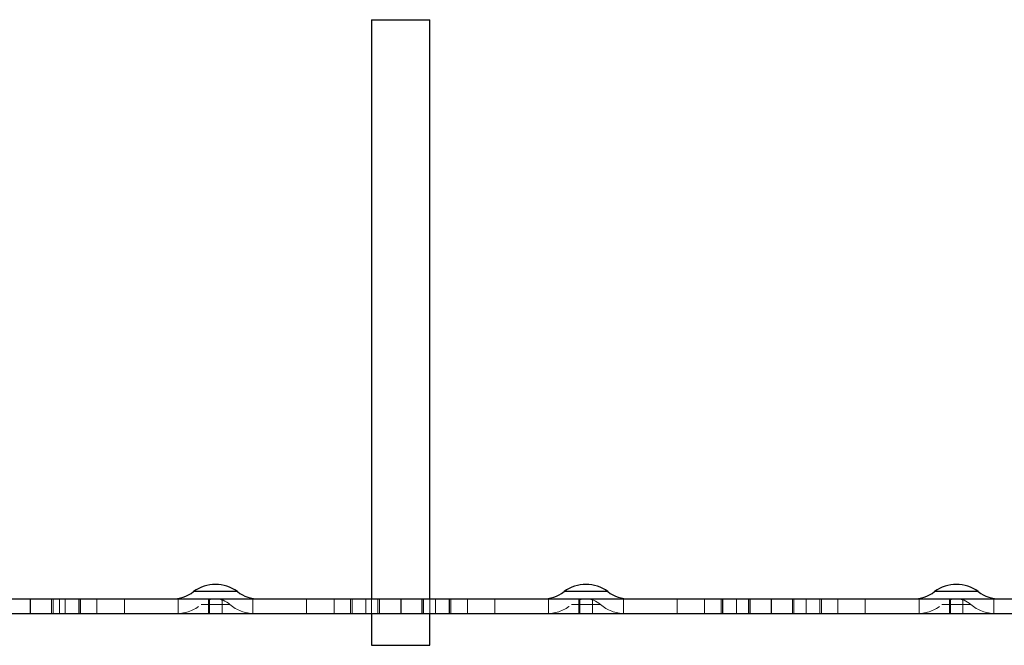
# Model space of a CAD drawing. Header units: inches. Extents: x 7.3 to 43.3, y -43.5 to -20.4.
# Tile 55 of 136: x 29.3 to 33.6, y -36.7 to -34. Entities that reach past the tile are written whole.
import ezdxf

# ---------------------------------------------------------------- set-up
doc = ezdxf.new("R2010")
doc.units = ezdxf.units.IN
doc.header["$LTSCALE"] = 0.5
doc.header["$MEASUREMENT"] = 0
doc.linetypes.add('HIDDEN', pattern=[0.225, 0.15, -0.075])
doc.layers.add('APP-M-S', color=30, linetype='Continuous')
doc.layers.add('PUN-M-S2', color=1, linetype='Continuous')

msp = doc.modelspace()

# ---------------------------------------------------------------- linework, layer by layer
at = {"layer": 'APP-M-S', "linetype": 'Continuous', "lineweight": 25}
for p, q in [((27.7641, -36.5187), (29.3641, -36.5187)), ((29.3641, -36.5187), (29.3641, -36.5817)), ((29.3641, -36.5187), (30.9641, -36.5187)), ((29.3641, -36.5187), (29.3641, -36.5817)), ((30.2586, -36.4872), (30.0696, -36.4872)), ((30.9641, -36.5187), (30.9641, -36.5817)), ((30.9641, -36.5187), (30.9641, -36.5817)), ((30.9641, -36.5187), (32.5641, -36.5187)), ((31.8586, -36.4872), (31.6696, -36.4872)), ((32.5641, -36.5187), (32.5641, -36.5817)), ((32.5641, -36.5187), (32.5641, -36.5817)), ((32.5641, -36.5187), (34.1641, -36.5187)), ((33.4586, -36.4872), (33.2696, -36.4872)), ((27.7641, -36.5817), (29.3641, -36.5817)), ((29.3641, -36.5817), (30.9641, -36.5817)), ((30.9641, -36.5817), (32.5641, -36.5817)), ((32.5641, -36.5817), (34.1641, -36.5817))]:
    msp.add_line(p, q, dxfattribs=at)
at = {"layer": 'APP-M-S', "linetype": 'HIDDEN', "lineweight": 18}
for p, q in [((29.4555, -36.5187), (29.4555, -36.5817)), ((29.4555, -36.5817), (29.4555, -36.5187)), ((29.4565, -36.5187), (29.4565, -36.5817)), ((29.4565, -36.5817), (29.4565, -36.5187)), ((29.4625, -36.5817), (29.4625, -36.5187)), ((29.4625, -36.5817), (29.4625, -36.5187)), ((29.4901, -36.5817), (29.4901, -36.5187)), ((29.5145, -36.5817), (29.5145, -36.5187)), ((29.5145, -36.5817), (29.5145, -36.5187)), ((29.5736, -36.5187), (29.5736, -36.5817)), ((29.5736, -36.5817), (29.5736, -36.5187)), ((29.5746, -36.5817), (29.5746, -36.5187)), ((29.5746, -36.5187), (29.5746, -36.5817)), ((29.5746, -36.5817), (29.5746, -36.5187)), ((29.5746, -36.5817), (29.5746, -36.5187)), ((29.5806, -36.5817), (29.5806, -36.5187)), ((29.5806, -36.5817), (29.5806, -36.5187)), ((29.6523, -36.5187), (29.6523, -36.5817)), ((29.6523, -36.5817), (29.6523, -36.5187)), ((29.7704, -36.5187), (29.7704, -36.5817)), ((29.7704, -36.5817), (29.7704, -36.5187)), ((30.0027, -36.5187), (30.0027, -36.5817)), ((30.0027, -36.5817), (30.0027, -36.5187)), ((30.0696, -36.4872), (30.2586, -36.4872)), ((30.1336, -36.5817), (30.1336, -36.5187)), ((30.1336, -36.5187), (30.1336, -36.5817)), ((30.1336, -36.5817), (30.1336, -36.5187)), ((30.1336, -36.5817), (30.1336, -36.5187)), ((30.138, -36.5187), (30.138, -36.5817)), ((30.138, -36.5817), (30.138, -36.5187)), ((30.138, -36.5817), (30.138, -36.5187)), ((30.138, -36.5817), (30.138, -36.5187)), ((30.1922, -36.5817), (30.1922, -36.5187)), ((30.1922, -36.5817), (30.1922, -36.5187)), ((30.3255, -36.5187), (30.3255, -36.5817)), ((30.3255, -36.5817), (30.3255, -36.5187)), ((30.5578, -36.5187), (30.5578, -36.5817)), ((30.5578, -36.5817), (30.5578, -36.5187)), ((30.6759, -36.5187), (30.6759, -36.5817)), ((30.6759, -36.5817), (30.6759, -36.5187)), ((30.7477, -36.5187), (30.7477, -36.5817)), ((30.7477, -36.5187), (30.7477, -36.5817)), ((30.7537, -36.5187), (30.7537, -36.5817)), ((30.7537, -36.5817), (30.7537, -36.5187)), ((30.7537, -36.5817), (30.7537, -36.5187)), ((30.7537, -36.5817), (30.7537, -36.5187)), ((30.7547, -36.5187), (30.7547, -36.5817)), ((30.7547, -36.5187), (30.7547, -36.5187)), ((30.7547, -36.5817), (30.7547, -36.5187)), ((30.8137, -36.5817), (30.8137, -36.5187)), ((30.8137, -36.5817), (30.8137, -36.5187)), ((30.8381, -36.5187), (30.8381, -36.5817)), ((30.8658, -36.5187), (30.8658, -36.5817)), ((30.8658, -36.5187), (30.8658, -36.5817)), ((30.8718, -36.5817), (30.8718, -36.5187)), ((30.8718, -36.5817), (30.8718, -36.5187)), ((30.8728, -36.5187), (30.8728, -36.5817)), ((30.8728, -36.5817), (30.8728, -36.5187)), ((31.0555, -36.5187), (31.0555, -36.5817)), ((31.0555, -36.5817), (31.0555, -36.5187)), ((31.0565, -36.5187), (31.0565, -36.5817)), ((31.0565, -36.5817), (31.0565, -36.5187)), ((31.0625, -36.5817), (31.0625, -36.5187)), ((31.0625, -36.5817), (31.0625, -36.5187)), ((31.0901, -36.5817), (31.0901, -36.5187)), ((31.1145, -36.5817), (31.1145, -36.5187)), ((31.1145, -36.5817), (31.1145, -36.5187)), ((31.1736, -36.5187), (31.1736, -36.5817)), ((31.1736, -36.5817), (31.1736, -36.5187)), ((31.1746, -36.5817), (31.1746, -36.5187)), ((31.1746, -36.5187), (31.1746, -36.5817)), ((31.1746, -36.5817), (31.1746, -36.5187)), ((31.1746, -36.5817), (31.1746, -36.5187)), ((31.1806, -36.5817), (31.1806, -36.5187)), ((31.1806, -36.5817), (31.1806, -36.5187)), ((31.2523, -36.5187), (31.2523, -36.5817)), ((31.2523, -36.5817), (31.2523, -36.5187)), ((31.3704, -36.5187), (31.3704, -36.5817)), ((31.3704, -36.5817), (31.3704, -36.5187)), ((31.6027, -36.5187), (31.6027, -36.5817)), ((31.6027, -36.5817), (31.6027, -36.5187)), ((31.6696, -36.4872), (31.8586, -36.4872)), ((31.7336, -36.5817), (31.7336, -36.5187)), ((31.7336, -36.5187), (31.7336, -36.5817)), ((31.7336, -36.5817), (31.7336, -36.5187)), ((31.7336, -36.5817), (31.7336, -36.5187)), ((31.738, -36.5187), (31.738, -36.5817)), ((31.738, -36.5817), (31.738, -36.5187)), ((31.738, -36.5817), (31.738, -36.5187)), ((31.738, -36.5817), (31.738, -36.5187)), ((31.7922, -36.5817), (31.7922, -36.5187)), ((31.7922, -36.5817), (31.7922, -36.5187)), ((31.9255, -36.5187), (31.9255, -36.5817)), ((31.9255, -36.5817), (31.9255, -36.5187)), ((32.1578, -36.5187), (32.1578, -36.5817)), ((32.1578, -36.5817), (32.1578, -36.5187)), ((32.2759, -36.5187), (32.2759, -36.5817)), ((32.2759, -36.5817), (32.2759, -36.5187)), ((32.3477, -36.5187), (32.3477, -36.5817)), ((32.3477, -36.5187), (32.3477, -36.5817)), ((32.3537, -36.5187), (32.3537, -36.5817)), ((32.3537, -36.5817), (32.3537, -36.5187)), ((32.3537, -36.5817), (32.3537, -36.5187)), ((32.3537, -36.5817), (32.3537, -36.5187)), ((32.3547, -36.5187), (32.3547, -36.5817)), ((32.3547, -36.5187), (32.3547, -36.5187)), ((32.3547, -36.5817), (32.3547, -36.5187)), ((32.4137, -36.5817), (32.4137, -36.5187)), ((32.4137, -36.5817), (32.4137, -36.5187)), ((32.4658, -36.5187), (32.4658, -36.5817)), ((32.4658, -36.5187), (32.4658, -36.5817)), ((32.4718, -36.5817), (32.4718, -36.5187)), ((32.4718, -36.5817), (32.4718, -36.5187)), ((32.4728, -36.5187), (32.4728, -36.5817)), ((32.4728, -36.5817), (32.4728, -36.5187)), ((32.6555, -36.5187), (32.6555, -36.5817)), ((32.6555, -36.5817), (32.6555, -36.5187)), ((32.6565, -36.5187), (32.6565, -36.5817)), ((32.6565, -36.5817), (32.6565, -36.5187)), ((32.6625, -36.5817), (32.6625, -36.5187)), ((32.6625, -36.5817), (32.6625, -36.5187)), ((32.7145, -36.5817), (32.7145, -36.5187)), ((32.7145, -36.5817), (32.7145, -36.5187)), ((32.7736, -36.5187), (32.7736, -36.5817)), ((32.7736, -36.5817), (32.7736, -36.5187)), ((32.7746, -36.5817), (32.7746, -36.5187)), ((32.7746, -36.5187), (32.7746, -36.5817)), ((32.7746, -36.5817), (32.7746, -36.5187)), ((32.7746, -36.5817), (32.7746, -36.5187)), ((32.7806, -36.5817), (32.7806, -36.5187)), ((32.7806, -36.5817), (32.7806, -36.5187)), ((32.8523, -36.5187), (32.8523, -36.5817)), ((32.8523, -36.5817), (32.8523, -36.5187)), ((32.9704, -36.5187), (32.9704, -36.5817)), ((32.9704, -36.5817), (32.9704, -36.5187)), ((33.2027, -36.5187), (33.2027, -36.5817)), ((33.2027, -36.5817), (33.2027, -36.5187)), ((33.2696, -36.4872), (33.4586, -36.4872)), ((33.3336, -36.5817), (33.3336, -36.5187)), ((33.3336, -36.5187), (33.3336, -36.5817)), ((33.3336, -36.5817), (33.3336, -36.5187)), ((33.3336, -36.5817), (33.3336, -36.5187)), ((33.338, -36.5187), (33.338, -36.5817)), ((33.338, -36.5817), (33.338, -36.5187)), ((33.338, -36.5817), (33.338, -36.5187)), ((33.338, -36.5817), (33.338, -36.5187)), ((33.3922, -36.5817), (33.3922, -36.5187)), ((33.3922, -36.5817), (33.3922, -36.5187)), ((33.5255, -36.5187), (33.5255, -36.5817)), ((33.5255, -36.5817), (33.5255, -36.5187)), ((30.1016, -36.5423), (30.2266, -36.5423)), ((30.2266, -36.5423), (30.1016, -36.5423)), ((31.7016, -36.5423), (31.8266, -36.5423)), ((31.8266, -36.5423), (31.7016, -36.5423)), ((33.3016, -36.5423), (33.4266, -36.5423)), ((33.4266, -36.5423), (33.3016, -36.5423)), ((30.7547, -36.5817), (30.7547, -36.5817)), ((32.3547, -36.5817), (32.3547, -36.5817))]:
    msp.add_line(p, q, dxfattribs=at)
at = {"layer": 'APP-M-S', "linetype": 'Continuous', "lineweight": 25}
for centre, start, end in [((30.1641, -36.6132), 53.1301, 126.8699), ((31.7641, -36.6132), 53.1301, 126.8699), ((33.3641, -36.6132), 53.1301, 126.8699), ((29.9751, -36.3612), 270, 306.8699), ((30.3531, -36.3612), 233.1301, 270), ((31.5751, -36.3612), 270, 306.8699), ((31.9531, -36.3612), 233.1301, 270), ((33.1751, -36.3612), 270, 306.8699), ((33.5531, -36.3612), 233.1301, 270)]:
    msp.add_arc(centre, 0.1575, start, end, dxfattribs=at)
at = {"layer": 'APP-M-S', "linetype": 'HIDDEN', "lineweight": 18}
for centre, radius, start, end in [((30.1641, -36.6132), 0.0945, 48.5904, 131.4096), ((31.7641, -36.6132), 0.0945, 48.5904, 131.4096), ((33.3641, -36.6132), 0.0945, 48.5904, 131.4096), ((29.9975, -36.4242), 0.1575, 270, 311.4096), ((30.3308, -36.4242), 0.1575, 228.5904, 270), ((31.5975, -36.4242), 0.1575, 270, 311.4096), ((31.9308, -36.4242), 0.1575, 228.5904, 270), ((33.1975, -36.4242), 0.1575, 270, 311.4096), ((33.5308, -36.4242), 0.1575, 228.5904, 270)]:
    msp.add_arc(centre, radius, start, end, dxfattribs=at)
at = {"layer": 'PUN-M-S2', "linetype": 'Continuous', "lineweight": 25}
for p, q in [((30.8381, -34.0187), (30.8381, -36.5187)), ((30.8381, -34.0187), (31.0901, -34.0187)), ((31.0901, -36.5187), (31.0901, -34.0187)), ((30.8381, -36.5817), (30.8381, -36.7187)), ((31.0901, -36.7187), (31.0901, -36.5817)), ((30.8381, -36.7187), (31.0901, -36.7187))]:
    msp.add_line(p, q, dxfattribs=at)
at = {"layer": 'PUN-M-S2', "linetype": 'HIDDEN', "lineweight": 18}
for p, q in [((30.8381, -36.5187), (30.8381, -36.5817)), ((31.0901, -36.5817), (31.0901, -36.5187))]:
    msp.add_line(p, q, dxfattribs=at)

doc.saveas('drawing.dxf')
